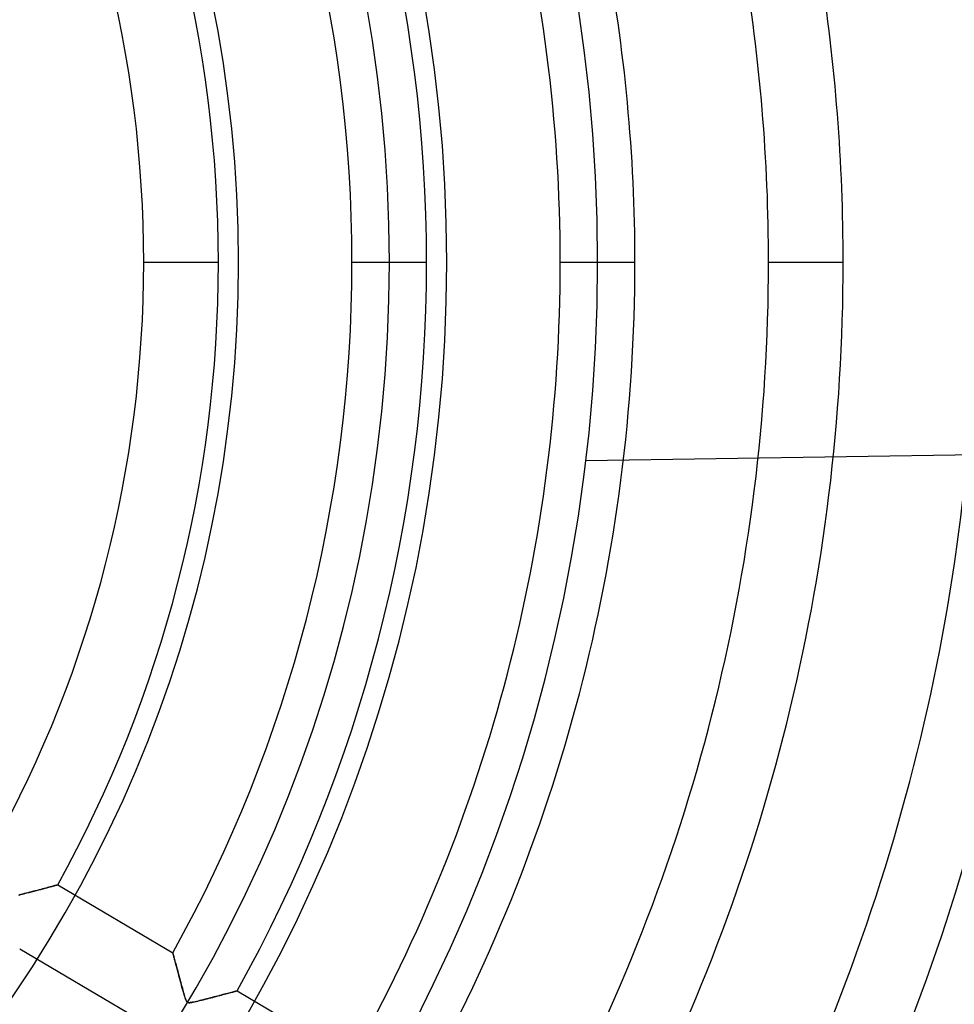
# Model space of a CAD drawing. Header units: millimetres. Extents: x -635 to 635, y -635 to 635.
# Tile 39 of 53: x 145 to 270, y -99 to 32. Entities that reach past the tile are written whole.
import ezdxf

# ---------------------------------------------------------------- set-up
doc = ezdxf.new("R2010")
doc.units = ezdxf.units.MM
doc.layers.add('HIDDEN', color=7, linetype='Continuous')
doc.layers.add('THICK', color=7, linetype='Continuous')

msp = doc.modelspace()

# ---------------------------------------------------------------- linework, layer by layer
at = {"layer": 'HIDDEN'}
for p, q in [((171.94, 0), (161.96, 0)), ((171.94, 0), (161.96, 0)), ((199.76, 0), (189.78, 0)), ((199.76, 0), (189.78, 0)), ((227.59, 0), (217.61, 0)), ((227.59, 0), (217.61, 0)), ((255.41, 0), (245.44, 0)), ((255.41, 0), (245.44, 0)), ((194.78, 0), (194.78, 0)), ((194.78, 0), (194.78, 0)), ((222.6, 0), (222.6, 0)), ((222.6, 0), (222.6, 0)), ((221.01, -26.53), (221.01, -26.53)), ((146.36, -84.27), (146.67, -84.2)), ((146.73, -84.18), (146.48, -84.24)), ((146.67, -84.2), (146.98, -84.11)), ((146.97, -84.12), (146.73, -84.18)), ((147.22, -84.05), (146.97, -84.12)), ((146.98, -84.11), (147.31, -84.03)), ((147.47, -83.99), (147.22, -84.05)), ((147.31, -84.03), (147.63, -83.95)), ((147.72, -83.92), (147.47, -83.99)), ((147.63, -83.95), (147.94, -83.86)), ((147.97, -83.86), (147.72, -83.92)), ((147.94, -83.86), (148.23, -83.79)), ((148.21, -83.79), (147.97, -83.86)), ((148.44, -83.73), (148.21, -83.79)), ((148.23, -83.79), (148.51, -83.71)), ((148.67, -83.67), (148.44, -83.73)), ((148.51, -83.71), (148.78, -83.64)), ((148.88, -83.61), (148.67, -83.67)), ((148.78, -83.64), (149.03, -83.58)), ((149.09, -83.56), (148.88, -83.61)), ((149.03, -83.58), (149.26, -83.51)), ((149.29, -83.5), (149.09, -83.56)), ((149.26, -83.51), (149.47, -83.46)), ((149.48, -83.45), (149.29, -83.5)), ((149.47, -83.46), (149.67, -83.4)), ((149.66, -83.41), (149.48, -83.45)), ((149.82, -83.36), (149.66, -83.41)), ((149.67, -83.4), (149.84, -83.36)), ((149.96, -83.32), (149.82, -83.36)), ((149.84, -83.36), (150.01, -83.31)), ((150.1, -83.29), (149.96, -83.32)), ((150.01, -83.31), (150.14, -83.27)), ((150.21, -83.26), (150.1, -83.29)), ((150.14, -83.27), (150.26, -83.24)), ((150.3, -83.23), (150.21, -83.26)), ((150.26, -83.24), (150.36, -83.22)), ((150.38, -83.21), (150.3, -83.23)), ((150.36, -83.22), (150.42, -83.2)), ((150.43, -83.2), (150.38, -83.21)), ((150.42, -83.2), (150.46, -83.19)), ((150.47, -83.19), (150.43, -83.2)), ((150.46, -83.19), (150.48, -83.18)), ((150.48, -83.18), (150.47, -83.19)), ((150.48, -83.18), (165.84, -92.27)), ((145.27, -84.55), (145.52, -84.49)), ((145.55, -84.48), (145.33, -84.53)), ((145.52, -84.49), (145.78, -84.42)), ((145.78, -84.42), (145.55, -84.48)), ((145.78, -84.42), (146.07, -84.35)), ((146.01, -84.36), (145.78, -84.42)), ((146.24, -84.3), (146.01, -84.36)), ((146.07, -84.35), (146.36, -84.27)), ((146.48, -84.24), (146.24, -84.3)), ((160.75, -100.88), (145.39, -91.79)), ((165.85, -92.28), (165.84, -92.27)), ((165.84, -92.27), (165.85, -92.28)), ((165.86, -92.32), (165.85, -92.28)), ((165.85, -92.28), (165.85, -92.31)), ((165.85, -92.31), (165.87, -92.36)), ((165.88, -92.38), (165.86, -92.32)), ((165.87, -92.36), (165.89, -92.42)), ((165.9, -92.47), (165.88, -92.38)), ((165.89, -92.42), (165.91, -92.51)), ((165.93, -92.58), (165.9, -92.47)), ((165.91, -92.51), (165.94, -92.61)), ((165.96, -92.7), (165.93, -92.58)), ((165.94, -92.61), (165.97, -92.73)), ((166, -92.85), (165.96, -92.7)), ((165.97, -92.73), (166, -92.86)), ((166.05, -93.01), (166, -92.85)), ((166, -92.86), (166.04, -93)), ((166.04, -93), (166.09, -93.16)), ((166.09, -93.19), (166.05, -93.01)), ((166.09, -93.16), (166.13, -93.33)), ((166.15, -93.39), (166.09, -93.19)), ((166.13, -93.33), (166.18, -93.51)), ((166.2, -93.59), (166.15, -93.39)), ((166.18, -93.51), (166.23, -93.7)), ((166.26, -93.81), (166.2, -93.59)), ((166.23, -93.7), (166.29, -93.9)), ((166.32, -94.03), (166.26, -93.81)), ((166.29, -93.9), (166.34, -94.11)), ((166.38, -94.27), (166.32, -94.03)), ((166.34, -94.11), (166.4, -94.32)), ((166.45, -94.52), (166.38, -94.27)), ((166.4, -94.32), (166.46, -94.54)), ((166.52, -94.78), (166.45, -94.52)), ((166.46, -94.54), (166.52, -94.77)), ((166.52, -94.77), (166.58, -95)), ((166.59, -95.05), (166.52, -94.78)), ((166.58, -95), (166.64, -95.24)), ((166.67, -95.33), (166.59, -95.05)), ((166.64, -95.24), (166.71, -95.48)), ((166.75, -95.62), (166.67, -95.33)), ((166.71, -95.48), (166.78, -95.73)), ((166.83, -95.92), (166.75, -95.62)), ((166.78, -95.73), (166.84, -95.98)), ((166.91, -96.22), (166.83, -95.92)), ((166.84, -95.98), (166.91, -96.23)), ((166.99, -96.54), (166.91, -96.22)), ((166.91, -96.23), (166.98, -96.49)), ((166.98, -96.49), (167.05, -96.75)), ((167.07, -96.84), (166.99, -96.54)), ((167.05, -96.75), (167.12, -97)), ((167.15, -97.13), (167.07, -96.84)), ((167.12, -97), (167.19, -97.25)), ((167.23, -97.4), (167.15, -97.13)), ((167.19, -97.25), (167.25, -97.49)), ((174.4, -97.36), (174.35, -97.38)), ((174.37, -97.37), (174.41, -97.36)), ((174.43, -97.36), (174.4, -97.36)), ((174.41, -97.36), (174.43, -97.36)), ((174.44, -97.35), (174.43, -97.36)), ((174.43, -97.36), (174.44, -97.35)), ((174.44, -97.35), (189.8, -106.44)), ((167.3, -97.65), (167.23, -97.4)), ((167.25, -97.49), (167.31, -97.71)), ((167.36, -97.88), (167.3, -97.65)), ((167.31, -97.71), (167.37, -97.9)), ((167.43, -98.09), (167.36, -97.88)), ((167.37, -97.9), (167.42, -98.08)), ((167.42, -98.08), (167.47, -98.24)), ((167.48, -98.27), (167.43, -98.09)), ((167.47, -98.24), (167.52, -98.4)), ((167.53, -98.42), (167.48, -98.27)), ((167.52, -98.4), (167.58, -98.54)), ((167.58, -98.54), (167.53, -98.42)), ((167.63, -98.65), (167.58, -98.54)), ((167.58, -98.54), (167.63, -98.66)), ((167.67, -98.73), (167.63, -98.65)), ((167.63, -98.66), (167.69, -98.76)), ((169.18, -98.72), (169.42, -98.66)), ((169.45, -98.65), (169.23, -98.71)), ((169.42, -98.66), (169.68, -98.6)), ((169.68, -98.6), (169.45, -98.65)), ((169.91, -98.54), (169.68, -98.6)), ((169.68, -98.6), (169.93, -98.54)), ((170.15, -98.48), (169.91, -98.54)), ((169.93, -98.54), (170.19, -98.47)), ((170.39, -98.42), (170.15, -98.48)), ((170.19, -98.47), (170.44, -98.41)), ((170.63, -98.36), (170.39, -98.42)), ((170.44, -98.41), (170.69, -98.34)), ((170.87, -98.3), (170.63, -98.36)), ((170.69, -98.34), (170.93, -98.28)), ((171.12, -98.23), (170.87, -98.3)), ((170.93, -98.28), (171.18, -98.22)), ((171.36, -98.17), (171.12, -98.23)), ((171.18, -98.22), (171.42, -98.15)), ((171.6, -98.11), (171.36, -98.17)), ((171.42, -98.15), (171.65, -98.09)), ((171.84, -98.04), (171.6, -98.11)), ((171.65, -98.09), (171.88, -98.03)), ((172.08, -97.98), (171.84, -98.04)), ((171.88, -98.03), (172.11, -97.97)), ((172.31, -97.92), (172.08, -97.98)), ((172.11, -97.97), (172.33, -97.92)), ((172.53, -97.86), (172.31, -97.92)), ((172.33, -97.92), (172.54, -97.86)), ((172.75, -97.8), (172.53, -97.86)), ((172.54, -97.86), (172.74, -97.81)), ((172.74, -97.81), (172.93, -97.76)), ((172.95, -97.75), (172.75, -97.8)), ((172.93, -97.76), (173.11, -97.71)), ((173.15, -97.7), (172.95, -97.75)), ((173.11, -97.71), (173.28, -97.66)), ((173.34, -97.65), (173.15, -97.7)), ((173.28, -97.66), (173.44, -97.62)), ((173.51, -97.6), (173.34, -97.65)), ((173.44, -97.62), (173.59, -97.58)), ((173.68, -97.56), (173.51, -97.6)), ((173.59, -97.58), (173.73, -97.54)), ((173.83, -97.52), (173.68, -97.56)), ((173.73, -97.54), (173.86, -97.51)), ((173.97, -97.48), (173.83, -97.52)), ((173.86, -97.51), (173.97, -97.48)), ((174.09, -97.45), (173.97, -97.48)), ((173.97, -97.48), (174.08, -97.45)), ((174.08, -97.45), (174.17, -97.43)), ((174.19, -97.42), (174.09, -97.45)), ((174.17, -97.43), (174.25, -97.4)), ((174.28, -97.4), (174.19, -97.42)), ((174.25, -97.4), (174.32, -97.39)), ((174.35, -97.38), (174.28, -97.4)), ((174.32, -97.39), (174.37, -97.37)), ((167.72, -98.8), (167.67, -98.73)), ((167.69, -98.76), (167.75, -98.83)), ((167.77, -98.85), (167.72, -98.8)), ((167.75, -98.83), (167.82, -98.88)), ((167.83, -98.89), (167.77, -98.85)), ((167.82, -98.88), (167.9, -98.91)), ((167.9, -98.91), (167.83, -98.89)), ((167.98, -98.93), (167.9, -98.91)), ((167.9, -98.91), (168, -98.93)), ((168.07, -98.93), (167.98, -98.93)), ((168, -98.93), (168.12, -98.93)), ((168.18, -98.92), (168.07, -98.93)), ((168.12, -98.93), (168.25, -98.91)), ((168.31, -98.9), (168.18, -98.92)), ((168.25, -98.91), (168.4, -98.89)), ((168.46, -98.88), (168.31, -98.9)), ((168.4, -98.89), (168.56, -98.86)), ((168.63, -98.85), (168.46, -98.88)), ((168.56, -98.86), (168.75, -98.82)), ((168.82, -98.81), (168.63, -98.85)), ((168.75, -98.82), (168.96, -98.77)), ((169.02, -98.76), (168.82, -98.81)), ((168.96, -98.77), (169.18, -98.72)), ((169.23, -98.71), (169.02, -98.76))]:
    msp.add_line(p, q, dxfattribs=at)
for radius, start, end in [(606.5, 0, 180.00002), (556.5, 0, 180), (551.5, 0, 180), (500, 0, 180), (495, 0, 180), (194.78, 0, 180), (174.62, 270, 90), (217.61, 0, 29.2834), (199.76, 0, 29.1658), (189.78, 0, 29.0903), (171.94, 0, 28.9336), (161.96, 0, 28.8309), (227.59, 0, 10.778), (245.44, 0, 9.5305), (255.41, 0, 8.9117), (606.5, 180.00002, 0), (500, 180, 0), (495, 180, 0), (161.96, 331.1691, 0), (171.94, 331.0664, 0), (189.78, 330.9097, 0), (199.76, 330.8342, 0), (217.61, 330.7166, 0), (227.59, 330.6588, 0), (245.44, 331.4778, 0), (255.41, 332.1047, 0), (273.26, 333.1076, 0), (283.24, 333.6117, 0), (556.5, 180, 0), (551.5, 180, 0), (194.78, 180, 0)]:
    msp.add_arc((0, 0), radius, start, end, dxfattribs=at)
at = {"layer": 'THICK'}
msp.add_line((494.49, -22.24), (221.01, -26.53), dxfattribs=at)
for radius, start, end in [(552.5, 0, 180), (494.99, 0, 180), (222.6, 0, 90), (202.45, 270, 90), (494.99, 180, 0), (552.5, 180, 0), (222.6, 270, 0)]:
    msp.add_arc((0, 0), radius, start, end, dxfattribs=at)

doc.saveas('drawing.dxf')
